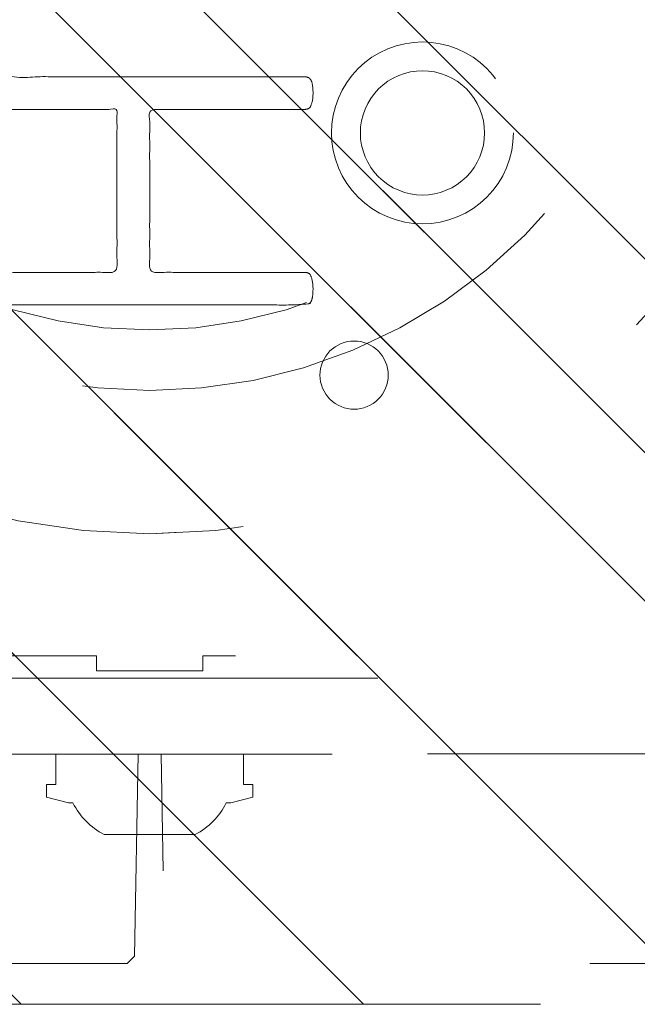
# Model space of a CAD drawing. Header units: inches. Extents: x -407.5 to -311.5, y -87.6 to -3.7.
# Tile 6 of 42: x -359.9 to -358.3, y -72.6 to -70. Entities that reach past the tile are written whole.
import ezdxf

# ---------------------------------------------------------------- set-up
doc = ezdxf.new("R2010")
doc.units = ezdxf.units.IN
doc.header["$LTSCALE"] = 32
doc.header["$MEASUREMENT"] = 0
doc.header["$PDMODE"] = 1
doc.header["$PDSIZE"] = -2
doc.linetypes.add('Dash Style-1', pattern=[0.083328, 0.041656, -0.041672])
for name, color, linetype, lineweight in [('DashLine', 7, 'Dash Style-1', 13), ('DashLineFill', 7, 'Dash Style-1', 13), ('Drawing', 7, 'Continuous', 18), ('Metal-DeskStructure', 7, 'Continuous', 13), ('None', 7, 'Continuous', 18), ('SolidLine', 7, 'Continuous', 15)]:
    doc.layers.add(name, color=color, linetype=linetype, lineweight=lineweight)
pattern_1 = [(45, (0, 0), (-1.61301565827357, 1.935715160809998), []), (45, (-1.0608, 1.0608), (-0.4723460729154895, 0.4167612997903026), [])]

# ---------------------------------------------------------------- blocks, each defined once
blk = doc.blocks.new('1BRPT9-Bracket (2D)')
at = {"layer": 'DashLineFill', "linetype": 'Continuous', "lineweight": 13}
h = blk.add_hatch(dxfattribs=at)
h.set_pattern_fill('Steel', color=253, style=0, pattern_type=2)
h.set_pattern_definition(pattern_1)
edge = h.paths.add_edge_path()
edge.add_arc((1.677931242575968, -8.488188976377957), 0.2519685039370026, 269.999999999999, 360.0000000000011)
edge.add_line((1.929899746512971, -8.488188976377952), (1.929899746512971, -7.480314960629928))
edge.add_line((1.929899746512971, -7.480314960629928), (2.323600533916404, -7.480314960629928))
edge.add_line((2.323600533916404, -7.480314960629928), (2.323600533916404, 7.461135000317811))
edge.add_line((2.323600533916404, 7.461135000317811), (1.929899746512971, 7.480314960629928))
edge.add_line((1.929899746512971, 7.480314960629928), (1.929899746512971, 8.488188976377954))
edge.add_arc((1.677931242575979, 8.488188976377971), 0.2519685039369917, 359.999999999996, 450.0000000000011)
edge.add_line((1.677931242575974, 8.740157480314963), (-2.32206875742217, 8.740157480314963))
edge.add_line((-2.32206875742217, 8.740157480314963), (-2.32206875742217, -8.74015748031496))
edge.add_line((-2.32206875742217, -8.74015748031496), (1.677931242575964, -8.74015748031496))
h = blk.add_hatch(dxfattribs=at)
h.set_pattern_fill('Steel', color=253, style=0, pattern_type=2)
h.set_pattern_definition(pattern_1)
h.paths.add_polyline_path([(-1.337816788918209, -0.619573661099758), (-1.346499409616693, -0.6191471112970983), (-1.355098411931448, -0.6178715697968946), (-1.363530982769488, -0.615759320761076), (-1.371715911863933, -0.6128307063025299), (-1.379574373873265, -0.6091139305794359), (-1.387030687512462, -0.6046447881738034), (-1.394013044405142, -0.5994663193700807), (-1.400454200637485, -0.5936283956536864), (-1.40629212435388, -0.5871872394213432), (-1.411470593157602, -0.5802048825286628), (-1.415939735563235, -0.572748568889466), (-1.419656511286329, -0.5648901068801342), (-1.422585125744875, -0.5567051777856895), (-1.424697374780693, -0.5482726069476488), (-1.425972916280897, -0.5396736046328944), (-1.426399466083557, -0.5309909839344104), (-1.425972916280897, -0.5223083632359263), (-1.424697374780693, -0.5137093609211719), (-1.422585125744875, -0.5052767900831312), (-1.419656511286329, -0.4970918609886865), (-1.415939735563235, -0.4892333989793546), (-1.411470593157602, -0.481777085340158), (-1.40629212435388, -0.4747947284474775), (-1.400454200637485, -0.4683535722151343), (-1.394013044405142, -0.46251564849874), (-1.387030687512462, -0.4573371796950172), (-1.379574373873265, -0.4528680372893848), (-1.371715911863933, -0.4491512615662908), (-1.363530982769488, -0.4462226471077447), (-1.355098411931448, -0.4441103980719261), (-1.346499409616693, -0.4428348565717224), (-1.337816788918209, -0.4424083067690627), (-1.329134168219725, -0.4428348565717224), (-1.320535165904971, -0.4441103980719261), (-1.31210259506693, -0.4462226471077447), (-1.303917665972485, -0.4491512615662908), (-1.296059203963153, -0.4528680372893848), (-1.288602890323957, -0.4573371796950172), (-1.281620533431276, -0.46251564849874), (-1.275179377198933, -0.4683535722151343), (-1.269341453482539, -0.4747947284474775), (-1.264162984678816, -0.481777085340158), (-1.259693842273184, -0.4892333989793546), (-1.255977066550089, -0.4970918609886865), (-1.253048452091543, -0.5052767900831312), (-1.250936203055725, -0.5137093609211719), (-1.249660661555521, -0.5223083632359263), (-1.249234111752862, -0.5309909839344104), (-1.249660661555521, -0.5396736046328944), (-1.250936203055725, -0.5482726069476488), (-1.253048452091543, -0.5567051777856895), (-1.255977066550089, -0.5648901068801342), (-1.259693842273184, -0.572748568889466), (-1.264162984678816, -0.5802048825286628), (-1.269341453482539, -0.5871872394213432), (-1.275179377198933, -0.5936283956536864), (-1.281620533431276, -0.5994663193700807), (-1.288602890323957, -0.6046447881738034), (-1.296059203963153, -0.6091139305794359), (-1.303917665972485, -0.6128307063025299), (-1.31210259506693, -0.615759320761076), (-1.320535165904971, -0.6178715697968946), (-1.329134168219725, -0.6191471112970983)])
at = {"layer": 'DashLineFill'}
blk.add_line((-2.125218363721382, 8.740157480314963), (-2.125218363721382, -8.74015748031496), dxfattribs=at)
at = {"layer": 'DashLineFill', "flags": 128}
blk.add_lwpolyline([(1.677931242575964, -8.74015748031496, 0.4142135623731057), (1.929899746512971, -8.488188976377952), (1.929899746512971, -7.480314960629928), (2.323600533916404, -7.480314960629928), (2.323600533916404, 7.461135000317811), (1.929899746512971, 7.480314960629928), (1.929899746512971, 8.488188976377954, 0.4142135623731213), (1.677931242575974, 8.740157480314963), (-2.32206875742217, 8.740157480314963), (-2.32206875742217, -8.74015748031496)], format="xyb", close=True, dxfattribs=at)
blk.add_lwpolyline([(-1.337816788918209, -0.619573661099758), (-1.346499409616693, -0.6191471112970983), (-1.355098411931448, -0.6178715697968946), (-1.363530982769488, -0.615759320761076), (-1.371715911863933, -0.6128307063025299), (-1.379574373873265, -0.6091139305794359), (-1.387030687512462, -0.6046447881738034), (-1.394013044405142, -0.5994663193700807), (-1.400454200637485, -0.5936283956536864), (-1.40629212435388, -0.5871872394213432), (-1.411470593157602, -0.5802048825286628), (-1.415939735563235, -0.572748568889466), (-1.419656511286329, -0.5648901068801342), (-1.422585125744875, -0.5567051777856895), (-1.424697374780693, -0.5482726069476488), (-1.425972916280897, -0.5396736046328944), (-1.426399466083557, -0.5309909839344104), (-1.425972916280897, -0.5223083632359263), (-1.424697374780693, -0.5137093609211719), (-1.422585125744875, -0.5052767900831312), (-1.419656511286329, -0.4970918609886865), (-1.415939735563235, -0.4892333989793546), (-1.411470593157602, -0.481777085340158), (-1.40629212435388, -0.4747947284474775), (-1.400454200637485, -0.4683535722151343), (-1.394013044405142, -0.46251564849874), (-1.387030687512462, -0.4573371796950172), (-1.379574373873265, -0.4528680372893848), (-1.371715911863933, -0.4491512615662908), (-1.363530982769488, -0.4462226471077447), (-1.355098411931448, -0.4441103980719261), (-1.346499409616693, -0.4428348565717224), (-1.337816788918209, -0.4424083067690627), (-1.329134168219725, -0.4428348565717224), (-1.320535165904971, -0.4441103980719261), (-1.31210259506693, -0.4462226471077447), (-1.303917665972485, -0.4491512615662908), (-1.296059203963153, -0.4528680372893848), (-1.288602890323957, -0.4573371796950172), (-1.281620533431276, -0.46251564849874), (-1.275179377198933, -0.4683535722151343), (-1.269341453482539, -0.4747947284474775), (-1.264162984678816, -0.481777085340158), (-1.259693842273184, -0.4892333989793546), (-1.255977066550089, -0.4970918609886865), (-1.253048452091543, -0.5052767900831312), (-1.250936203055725, -0.5137093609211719), (-1.249660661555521, -0.5223083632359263), (-1.249234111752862, -0.5309909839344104), (-1.249660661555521, -0.5396736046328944), (-1.250936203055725, -0.5482726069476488), (-1.253048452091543, -0.5567051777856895), (-1.255977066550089, -0.5648901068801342), (-1.259693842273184, -0.572748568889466), (-1.264162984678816, -0.5802048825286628), (-1.269341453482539, -0.5871872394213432), (-1.275179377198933, -0.5936283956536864), (-1.281620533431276, -0.5994663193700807), (-1.288602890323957, -0.6046447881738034), (-1.296059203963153, -0.6091139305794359), (-1.303917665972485, -0.6128307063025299), (-1.31210259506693, -0.615759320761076), (-1.320535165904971, -0.6178715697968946), (-1.329134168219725, -0.6191471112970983)], close=True, dxfattribs=at)
blk = doc.blocks.new('1BRPT8_Cover (2D)')
at = {"layer": 'DashLineFill', "linetype": 'Continuous', "lineweight": 13}
h = blk.add_hatch(dxfattribs=at)
h.set_pattern_fill('Steel', color=253, style=0, pattern_type=2)
h.set_pattern_definition(pattern_1)
h.paths.add_polyline_path([(-1.594488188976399, -8.763779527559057), (-2.322834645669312, -8.763779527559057), (-2.322834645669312, -8.751066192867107), (-2.826068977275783, -8.742282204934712), (-2.866441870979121, -8.70280193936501), (-2.866441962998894, -6.672971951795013), (-2.84717538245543, -6.653289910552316), (-2.322834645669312, -6.644137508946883), (-2.322834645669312, -6.584208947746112), (-2.847175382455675, -6.575056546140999), (-2.866441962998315, -6.555374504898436), (-2.866441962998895, -4.468247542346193), (-2.847175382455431, -4.448565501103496), (-2.322834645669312, -4.439413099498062), (-2.322834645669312, -4.37948453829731), (-2.847175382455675, -4.370332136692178), (-2.866441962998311, -4.350650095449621), (-2.866441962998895, -2.263523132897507), (-2.847175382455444, -2.243841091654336), (-2.322834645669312, -2.234688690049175), (-2.322834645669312, -2.174760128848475), (-2.847175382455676, -2.165607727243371), (-2.866441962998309, -2.145925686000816), (-2.866441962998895, -0.05879872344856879), (-2.847175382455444, -0.03911668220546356), (-2.322834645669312, -0.02996428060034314), (-2.322834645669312, 0.02996428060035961), (-2.847175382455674, 0.03911668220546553), (-2.866441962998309, 0.05879872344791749), (-2.866441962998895, 2.145925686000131), (-2.847175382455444, 2.165607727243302), (-2.322834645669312, 2.174760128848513), (-2.322834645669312, 2.234688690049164), (-2.847175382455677, 2.243841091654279), (-2.866441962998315, 2.263523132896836), (-2.866441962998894, 4.350650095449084), (-2.84717538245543, 4.37033213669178), (-2.322834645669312, 4.379484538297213), (-2.322834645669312, 4.439413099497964), (-2.847175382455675, 4.448565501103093), (-2.866441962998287, 4.46824754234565), (-2.865499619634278, 6.55537450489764), (-2.84717538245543, 6.575056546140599), (-2.322834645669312, 6.584208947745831), (-2.322834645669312, 6.644137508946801), (-2.847175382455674, 6.653289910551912), (-2.866441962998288, 6.672971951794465), (-2.866441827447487, 8.702801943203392), (-2.826068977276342, 8.742282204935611), (-1.594488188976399, 8.763779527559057), (-1.594488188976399, 8.858267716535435), (-2.97244094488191, 8.858267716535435), (-2.97244094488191, -8.858267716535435), (-1.594488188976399, -8.858267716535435)])
h = blk.add_hatch(dxfattribs=at)
h.set_pattern_fill('Steel', color=253, style=0, pattern_type=2)
h.set_pattern_definition(pattern_1)
h.paths.add_polyline_path([(-2.322834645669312, 8.858267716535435), (-2.322834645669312, -8.858267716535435), (-2.97244094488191, -8.858267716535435), (-2.97244094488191, 8.858267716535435)])
at = {"layer": 'DashLineFill', "flags": 128}
for points in [[(-1.594488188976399, -8.763779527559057), (-2.322834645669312, -8.763779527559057), (-2.322834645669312, -8.751066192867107), (-2.826068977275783, -8.742282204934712), (-2.866441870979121, -8.70280193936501), (-2.866441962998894, -6.672971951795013), (-2.84717538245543, -6.653289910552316), (-2.322834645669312, -6.644137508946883), (-2.322834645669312, -6.584208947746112), (-2.847175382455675, -6.575056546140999), (-2.866441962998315, -6.555374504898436), (-2.866441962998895, -4.468247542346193), (-2.847175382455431, -4.448565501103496), (-2.322834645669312, -4.439413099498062), (-2.322834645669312, -4.37948453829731), (-2.847175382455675, -4.370332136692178), (-2.866441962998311, -4.350650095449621), (-2.866441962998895, -2.263523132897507), (-2.847175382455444, -2.243841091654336), (-2.322834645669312, -2.234688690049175), (-2.322834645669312, -2.174760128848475), (-2.847175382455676, -2.165607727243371), (-2.866441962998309, -2.145925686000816), (-2.866441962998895, -0.05879872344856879), (-2.847175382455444, -0.03911668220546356), (-2.322834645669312, -0.02996428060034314), (-2.322834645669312, 0.02996428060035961), (-2.847175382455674, 0.03911668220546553), (-2.866441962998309, 0.05879872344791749), (-2.866441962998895, 2.145925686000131), (-2.847175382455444, 2.165607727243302), (-2.322834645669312, 2.174760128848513), (-2.322834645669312, 2.234688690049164), (-2.847175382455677, 2.243841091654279), (-2.866441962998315, 2.263523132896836), (-2.866441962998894, 4.350650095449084), (-2.84717538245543, 4.37033213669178), (-2.322834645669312, 4.379484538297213), (-2.322834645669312, 4.439413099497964), (-2.847175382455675, 4.448565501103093), (-2.866441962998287, 4.46824754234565), (-2.865499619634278, 6.55537450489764), (-2.84717538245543, 6.575056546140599), (-2.322834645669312, 6.584208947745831), (-2.322834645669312, 6.644137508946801), (-2.847175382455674, 6.653289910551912), (-2.866441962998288, 6.672971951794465), (-2.866441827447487, 8.702801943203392), (-2.826068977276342, 8.742282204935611), (-1.594488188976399, 8.763779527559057), (-1.594488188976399, 8.858267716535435), (-2.97244094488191, 8.858267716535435), (-2.97244094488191, -8.858267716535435), (-1.594488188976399, -8.858267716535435)], [(-2.322834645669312, 8.858267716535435), (-2.322834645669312, -8.858267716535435), (-2.97244094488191, -8.858267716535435), (-2.97244094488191, 8.858267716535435)]]:
    blk.add_lwpolyline(points, close=True, dxfattribs=at)
blk = doc.blocks.new('Group-11')
at = {"layer": 'Metal-DeskStructure', "color": 7}
blk.add_open_spline([(-0.5629921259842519, -0.4031061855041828), (-0.5629921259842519, -0.4084102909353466), (-0.5669586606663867, -0.4163664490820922), (-0.5762169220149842, -0.4216705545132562), (-0.5934108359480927, -0.424322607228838), (-0.6185404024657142, -0.424322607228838), (-0.6344117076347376, -0.4203445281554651), (-0.6436699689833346, -0.4163664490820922), (-0.6476377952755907, -0.4070842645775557), (-0.6476377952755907, -0.2008904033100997), (-0.6476377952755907, -6.474738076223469e-07), (-0.8592519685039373, -6.474738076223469e-07), (-1.070866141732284, -6.474738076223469e-07), (-1.070866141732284, -0.2008904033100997), (-1.070866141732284, -0.4070842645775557), (-1.074832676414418, -0.4163664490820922), (-1.084090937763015, -0.4203445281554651), (-1.101284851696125, -0.424322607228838), (-1.12509180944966, -0.424322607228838), (-1.142285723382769, -0.4216705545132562), (-1.151543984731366, -0.4163664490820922), (-1.155511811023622, -0.4084102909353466), (-1.155511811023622, 0), (-1.155511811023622, 0.4084102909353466), (-1.151543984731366, 0.4163664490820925), (-1.142285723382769, 0.4216705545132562), (-1.12509180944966, 0.424321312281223), (-1.101284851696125, 0.424321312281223), (-1.084090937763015, 0.4216705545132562), (-1.074832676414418, 0.4163664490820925), (-1.070866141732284, 0.4097363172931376), (-1.070866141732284, 0.2446479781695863), (-1.070866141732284, 0.08486374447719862), (-0.8592519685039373, 0.08486374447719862), (-0.6476377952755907, 0.08486374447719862), (-0.6476377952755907, 0.2446479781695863), (-0.6476377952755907, 0.4097363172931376), (-0.6436699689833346, 0.4163664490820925), (-0.6344117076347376, 0.4216705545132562), (-0.6185404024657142, 0.424321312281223), (-0.5934108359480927, 0.424321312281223), (-0.5762169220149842, 0.4216705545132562), (-0.5669586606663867, 0.4163664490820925), (-0.5629921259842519, 0.4084102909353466), (-0.5629921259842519, 0), (-0.5629921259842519, -0.4031061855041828)], degree=2, knots=[0, 0, 0, 0.00229950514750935, 0.004599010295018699, 0.006898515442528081, 0.009198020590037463, 0.01175302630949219, 0.01430803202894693, 0.01686303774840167, 0.01941804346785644, 0.1161873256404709, 0.1161873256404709, 0.218122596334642, 0.218122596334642, 0.3148918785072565, 0.3174468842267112, 0.320001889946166, 0.3225568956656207, 0.3251119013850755, 0.3276669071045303, 0.3302219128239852, 0.3327769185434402, 0.3353319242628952, 0.5295095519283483, 0.5320645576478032, 0.5346195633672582, 0.537174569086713, 0.5397295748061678, 0.5422845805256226, 0.5448395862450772, 0.5473945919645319, 0.5499495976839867, 0.6269182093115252, 0.6269182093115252, 0.7288534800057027, 0.7288534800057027, 0.8058220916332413, 0.808377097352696, 0.8109321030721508, 0.8134871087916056, 0.8160421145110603, 0.8183416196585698, 0.8206411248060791, 0.8229406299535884, 0.8252401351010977, 1, 1, 1], dxfattribs=at)
blk = doc.blocks.new('Group-12')
at = {"layer": 'Metal-DeskStructure', "color": 7, "flags": 128}
blk.add_lwpolyline([(0.8051100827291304, 0.3242076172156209), (0.6569804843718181, -0.1001143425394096), (0.9545622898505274, -0.1001143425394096)], close=True, dxfattribs=at)
at = {"layer": 'Metal-DeskStructure', "color": 7}
blk.add_open_spline([(1.174112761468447, -0.3918349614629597), (1.184693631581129, -0.4210075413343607), (1.168822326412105, -0.4369198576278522), (1.14501536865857, -0.439571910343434), (1.104014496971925, -0.439571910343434), (1.078886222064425, -0.4369198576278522), (1.066982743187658, -0.4329417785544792), (1.060369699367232, -0.4236595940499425), (1.057724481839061, -0.4170294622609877), (1.021353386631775, -0.3010040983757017), (0.9849822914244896, -0.1849787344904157), (0.807093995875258, -0.1849787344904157), (0.6292057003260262, -0.1849787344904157), (0.5941572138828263, -0.2996780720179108), (0.5591087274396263, -0.4143774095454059), (0.5564635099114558, -0.4210075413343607), (0.5498504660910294, -0.4302897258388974), (0.5379469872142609, -0.4369198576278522), (0.5141400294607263, -0.439571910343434), (0.477108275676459, -0.439571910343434), (0.4519787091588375, -0.4355938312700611), (0.4427204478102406, -0.4249856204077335), (0.4427204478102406, -0.4050952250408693), (0.4480108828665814, -0.3905089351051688), (0.5915119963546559, 0.0006630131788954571), (0.7350131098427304, 0.3918349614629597), (0.7376583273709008, 0.3971390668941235), (0.7469165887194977, 0.4037691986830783), (0.7627866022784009, 0.4077472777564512), (0.789238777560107, 0.4090720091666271), (0.8302396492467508, 0.4090720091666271), (0.8580131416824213, 0.4077472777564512), (0.8752070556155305, 0.4037691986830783), (0.8844653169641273, 0.3971390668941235), (0.8871105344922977, 0.3918349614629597), (1.030611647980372, 0), (1.174112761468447, -0.3918349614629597)], degree=2, knots=[0, 0, 0, 0.01595318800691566, 0.02392978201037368, 0.03190637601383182, 0.03938443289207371, 0.04686248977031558, 0.05434054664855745, 0.06181860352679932, 0.06181860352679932, 0.1891978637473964, 0.1891978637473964, 0.3755520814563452, 0.3755520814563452, 0.5011946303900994, 0.5011946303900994, 0.5086726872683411, 0.5161507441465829, 0.5236288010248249, 0.5311068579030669, 0.5385854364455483, 0.5460640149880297, 0.5535425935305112, 0.5610211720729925, 0.5610211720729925, 0.7618481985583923, 0.7618481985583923, 0.7647050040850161, 0.7675618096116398, 0.7704186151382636, 0.7732754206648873, 0.7763226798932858, 0.7793699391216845, 0.7824171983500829, 0.7854644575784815, 0.7854644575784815, 1, 1, 1], dxfattribs=at)
blk = doc.blocks.new('TL14_lower_leg (2D)')
at = {"layer": 'DashLine', "flags": 128}
for points in [[(-1.777195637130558e-14, 1.377952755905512), (0.1350629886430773, 1.371317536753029), (0.2688252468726, 1.351475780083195), (0.3999985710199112, 1.318618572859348), (0.5273196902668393, 1.27306234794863), (0.649562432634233, 1.215245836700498), (0.7655495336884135, 1.14572584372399), (0.8741639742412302, 1.065171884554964), (0.9743597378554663, 0.9743597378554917), (1.065171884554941, 0.8741639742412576), (1.14572584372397, 0.7655495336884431), (1.215245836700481, 0.6495624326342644), (1.273062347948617, 0.5273196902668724), (1.318618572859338, 0.3999985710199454), (1.351475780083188, 0.2688252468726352), (1.371317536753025, 0.1350629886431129), (1.377952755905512, 1.783045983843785e-14), (1.371317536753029, -0.1350629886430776), (1.351475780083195, -0.2688252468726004), (1.318618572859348, -0.3999985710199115), (1.27306234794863, -0.5273196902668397), (1.215245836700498, -0.6495624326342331), (1.145725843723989, -0.7655495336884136), (1.065171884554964, -0.8741639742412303), (0.9743597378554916, -0.9743597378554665), (0.8741639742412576, -1.065171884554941), (0.7655495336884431, -1.14572584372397), (0.6495624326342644, -1.215245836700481), (0.5273196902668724, -1.273062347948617), (0.3999985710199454, -1.318618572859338), (0.2688252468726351, -1.351475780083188), (0.135062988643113, -1.371317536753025), (1.777195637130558e-14, -1.377952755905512), (-0.1350629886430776, -1.371317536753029), (-0.2688252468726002, -1.351475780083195), (-0.3999985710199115, -1.318618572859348), (-0.5273196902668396, -1.27306234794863), (-0.6495624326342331, -1.215245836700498), (-0.7655495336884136, -1.14572584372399), (-0.8741639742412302, -1.065171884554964), (-0.9743597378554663, -0.9743597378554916), (-1.065171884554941, -0.8741639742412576), (-1.14572584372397, -0.7655495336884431), (-1.215245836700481, -0.6495624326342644), (-1.273062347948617, -0.5273196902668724), (-1.318618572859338, -0.3999985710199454), (-1.351475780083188, -0.2688252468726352), (-1.371317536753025, -0.1350629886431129), (-1.377952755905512, -1.783045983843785e-14), (-1.371317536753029, 0.1350629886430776), (-1.351475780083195, 0.2688252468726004), (-1.318618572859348, 0.3999985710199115), (-1.27306234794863, 0.5273196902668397), (-1.215245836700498, 0.6495624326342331), (-1.145725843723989, 0.7655495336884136), (-1.065171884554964, 0.8741639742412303), (-0.9743597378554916, 0.9743597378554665), (-0.8741639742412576, 1.065171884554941), (-0.7655495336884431, 1.14572584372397), (-0.6495624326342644, 1.215245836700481), (-0.5273196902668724, 1.273062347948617), (-0.3999985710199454, 1.318618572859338), (-0.2688252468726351, 1.351475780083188), (-0.135062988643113, 1.371317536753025)], [(-0.7086614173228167, 0.8700787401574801), (-0.6928397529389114, 0.8693014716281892), (-0.6771704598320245, 0.8669771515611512), (-0.6618044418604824, 0.8631281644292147), (-0.6468896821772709, 0.8577915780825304), (-0.6325698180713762, 0.8510187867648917), (-0.6189827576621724, 0.8428750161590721), (-0.6062593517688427, 0.8334386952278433), (-0.5945221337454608, 0.8228007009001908), (-0.5838841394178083, 0.8110634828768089), (-0.5744478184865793, 0.7983400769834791), (-0.5663040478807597, 0.7847530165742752), (-0.5595312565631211, 0.7704331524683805), (-0.5541946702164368, 0.7555183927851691), (-0.5503456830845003, 0.740152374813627), (-0.5480213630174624, 0.72448308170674), (-0.5472440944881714, 0.7086614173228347), (-0.5480213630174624, 0.6928397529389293), (-0.5503456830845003, 0.6771704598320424), (-0.5541946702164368, 0.6618044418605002), (-0.5595312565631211, 0.6468896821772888), (-0.5663040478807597, 0.6325698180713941), (-0.5744478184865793, 0.6189827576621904), (-0.5838841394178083, 0.6062593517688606), (-0.5945221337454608, 0.5945221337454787), (-0.6062593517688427, 0.5838841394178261), (-0.6189827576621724, 0.5744478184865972), (-0.6325698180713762, 0.5663040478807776), (-0.6468896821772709, 0.559531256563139), (-0.6618044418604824, 0.5541946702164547), (-0.6771704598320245, 0.5503456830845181), (-0.6928397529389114, 0.5480213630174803), (-0.7086614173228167, 0.5472440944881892), (-0.7244830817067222, 0.5480213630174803), (-0.7401523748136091, 0.5503456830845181), (-0.7555183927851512, 0.5541946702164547), (-0.7704331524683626, 0.559531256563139), (-0.7847530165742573, 0.5663040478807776), (-0.7983400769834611, 0.5744478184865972), (-0.811063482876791, 0.5838841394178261), (-0.8228007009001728, 0.5945221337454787), (-0.8334386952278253, 0.6062593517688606), (-0.8428750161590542, 0.6189827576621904), (-0.8510187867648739, 0.6325698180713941), (-0.8577915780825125, 0.6468896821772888), (-0.8631281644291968, 0.6618044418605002), (-0.8669771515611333, 0.6771704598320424), (-0.8693014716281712, 0.6928397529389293), (-0.8700787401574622, 0.7086614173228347), (-0.8693014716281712, 0.72448308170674), (-0.8669771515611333, 0.740152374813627), (-0.8631281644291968, 0.7555183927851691), (-0.8577915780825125, 0.7704331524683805), (-0.8510187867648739, 0.7847530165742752), (-0.8428750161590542, 0.7983400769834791), (-0.8334386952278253, 0.8110634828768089), (-0.8228007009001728, 0.8228007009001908), (-0.811063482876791, 0.8334386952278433), (-0.7983400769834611, 0.8428750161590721), (-0.7847530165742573, 0.8510187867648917), (-0.7704331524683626, 0.8577915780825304), (-0.7555183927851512, 0.8631281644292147), (-0.7401523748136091, 0.8669771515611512), (-0.7244830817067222, 0.8693014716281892)], [(0.7086614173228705, 0.8700787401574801), (0.7244830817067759, 0.8693014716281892), (0.7401523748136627, 0.8669771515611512), (0.7555183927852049, 0.8631281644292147), (0.7704331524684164, 0.8577915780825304), (0.784753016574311, 0.8510187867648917), (0.7983400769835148, 0.8428750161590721), (0.8110634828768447, 0.8334386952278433), (0.8228007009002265, 0.8228007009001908), (0.8334386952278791, 0.8110634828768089), (0.842875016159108, 0.7983400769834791), (0.8510187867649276, 0.7847530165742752), (0.8577915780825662, 0.7704331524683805), (0.8631281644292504, 0.7555183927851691), (0.866977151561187, 0.740152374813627), (0.8693014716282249, 0.72448308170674), (0.870078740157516, 0.7086614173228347), (0.8693014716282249, 0.6928397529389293), (0.866977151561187, 0.6771704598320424), (0.8631281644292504, 0.6618044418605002), (0.8577915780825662, 0.6468896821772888), (0.8510187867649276, 0.6325698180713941), (0.842875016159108, 0.6189827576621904), (0.8334386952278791, 0.6062593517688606), (0.8228007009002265, 0.5945221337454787), (0.8110634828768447, 0.5838841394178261), (0.7983400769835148, 0.5744478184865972), (0.784753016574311, 0.5663040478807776), (0.7704331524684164, 0.559531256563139), (0.7555183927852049, 0.5541946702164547), (0.7401523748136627, 0.5503456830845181), (0.7244830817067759, 0.5480213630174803), (0.7086614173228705, 0.5472440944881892), (0.6928397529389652, 0.5480213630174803), (0.6771704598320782, 0.5503456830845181), (0.6618044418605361, 0.5541946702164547), (0.6468896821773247, 0.559531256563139), (0.63256981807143, 0.5663040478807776), (0.6189827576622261, 0.5744478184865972), (0.6062593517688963, 0.5838841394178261), (0.5945221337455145, 0.5945221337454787), (0.5838841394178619, 0.6062593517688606), (0.5744478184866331, 0.6189827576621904), (0.5663040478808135, 0.6325698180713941), (0.5595312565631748, 0.6468896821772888), (0.5541946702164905, 0.6618044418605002), (0.5503456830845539, 0.6771704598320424), (0.548021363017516, 0.6928397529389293), (0.5472440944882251, 0.7086614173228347), (0.548021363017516, 0.72448308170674), (0.5503456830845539, 0.740152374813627), (0.5541946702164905, 0.7555183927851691), (0.5595312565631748, 0.7704331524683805), (0.5663040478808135, 0.7847530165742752), (0.5744478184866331, 0.7983400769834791), (0.5838841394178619, 0.8110634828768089), (0.5945221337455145, 0.8228007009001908), (0.6062593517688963, 0.8334386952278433), (0.6189827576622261, 0.8428750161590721), (0.63256981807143, 0.8510187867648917), (0.6468896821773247, 0.8577915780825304), (0.6618044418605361, 0.8631281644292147), (0.6771704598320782, 0.8669771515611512), (0.6928397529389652, 0.8693014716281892)], [(-0.7086614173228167, -0.547244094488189), (-0.6928397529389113, -0.54802136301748), (-0.6771704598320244, -0.5503456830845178), (-0.6618044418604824, -0.5541946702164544), (-0.6468896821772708, -0.5595312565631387), (-0.6325698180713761, -0.5663040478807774), (-0.6189827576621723, -0.574447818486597), (-0.6062593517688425, -0.5838841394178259), (-0.5945221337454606, -0.5945221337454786), (-0.583884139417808, -0.6062593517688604), (-0.5744478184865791, -0.6189827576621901), (-0.5663040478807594, -0.632569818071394), (-0.5595312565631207, -0.6468896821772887), (-0.5541946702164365, -0.6618044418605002), (-0.5503456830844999, -0.6771704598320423), (-0.5480213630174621, -0.6928397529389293), (-0.547244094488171, -0.7086614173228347), (-0.5480213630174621, -0.72448308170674), (-0.5503456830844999, -0.7401523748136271), (-0.5541946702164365, -0.7555183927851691), (-0.5595312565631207, -0.7704331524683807), (-0.5663040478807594, -0.7847530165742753), (-0.5744478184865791, -0.7983400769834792), (-0.583884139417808, -0.811063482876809), (-0.5945221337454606, -0.8228007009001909), (-0.6062593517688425, -0.8334386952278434), (-0.6189827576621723, -0.8428750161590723), (-0.6325698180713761, -0.8510187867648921), (-0.6468896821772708, -0.8577915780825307), (-0.6618044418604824, -0.8631281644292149), (-0.6771704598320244, -0.8669771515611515), (-0.6928397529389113, -0.8693014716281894), (-0.7086614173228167, -0.8700787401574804), (-0.7244830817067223, -0.8693014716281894), (-0.7401523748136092, -0.8669771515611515), (-0.7555183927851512, -0.8631281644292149), (-0.7704331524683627, -0.8577915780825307), (-0.7847530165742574, -0.8510187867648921), (-0.7983400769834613, -0.8428750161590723), (-0.8110634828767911, -0.8334386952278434), (-0.822800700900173, -0.8228007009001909), (-0.8334386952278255, -0.811063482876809), (-0.8428750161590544, -0.7983400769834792), (-0.8510187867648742, -0.7847530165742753), (-0.8577915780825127, -0.7704331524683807), (-0.863128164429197, -0.7555183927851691), (-0.8669771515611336, -0.7401523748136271), (-0.8693014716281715, -0.72448308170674), (-0.8700787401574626, -0.7086614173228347), (-0.8693014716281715, -0.6928397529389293), (-0.8669771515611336, -0.6771704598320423), (-0.863128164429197, -0.6618044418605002), (-0.8577915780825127, -0.6468896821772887), (-0.8510187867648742, -0.632569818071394), (-0.8428750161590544, -0.6189827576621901), (-0.8334386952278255, -0.6062593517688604), (-0.822800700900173, -0.5945221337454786), (-0.8110634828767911, -0.5838841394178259), (-0.7983400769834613, -0.574447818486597), (-0.7847530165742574, -0.5663040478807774), (-0.7704331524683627, -0.5595312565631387), (-0.7555183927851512, -0.5541946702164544), (-0.7401523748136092, -0.5503456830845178), (-0.7244830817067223, -0.54802136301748)], [(0.7086614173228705, -0.547244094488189), (0.724483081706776, -0.54802136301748), (0.7401523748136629, -0.5503456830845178), (0.7555183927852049, -0.5541946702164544), (0.7704331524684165, -0.5595312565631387), (0.7847530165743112, -0.5663040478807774), (0.798340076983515, -0.574447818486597), (0.8110634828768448, -0.5838841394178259), (0.8228007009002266, -0.5945221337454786), (0.8334386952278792, -0.6062593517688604), (0.8428750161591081, -0.6189827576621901), (0.8510187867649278, -0.632569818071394), (0.8577915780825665, -0.6468896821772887), (0.8631281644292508, -0.6618044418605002), (0.8669771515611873, -0.6771704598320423), (0.8693014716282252, -0.6928397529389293), (0.8700787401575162, -0.7086614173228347), (0.8693014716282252, -0.72448308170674), (0.8669771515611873, -0.7401523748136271), (0.8631281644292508, -0.7555183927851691), (0.8577915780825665, -0.7704331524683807), (0.8510187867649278, -0.7847530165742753), (0.8428750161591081, -0.7983400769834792), (0.8334386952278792, -0.811063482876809), (0.8228007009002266, -0.8228007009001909), (0.8110634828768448, -0.8334386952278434), (0.798340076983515, -0.8428750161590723), (0.7847530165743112, -0.8510187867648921), (0.7704331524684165, -0.8577915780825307), (0.7555183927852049, -0.8631281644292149), (0.7401523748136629, -0.8669771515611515), (0.724483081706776, -0.8693014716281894), (0.7086614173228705, -0.8700787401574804), (0.6928397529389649, -0.8693014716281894), (0.6771704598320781, -0.8669771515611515), (0.6618044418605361, -0.8631281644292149), (0.6468896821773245, -0.8577915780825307), (0.6325698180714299, -0.8510187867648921), (0.618982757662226, -0.8428750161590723), (0.6062593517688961, -0.8334386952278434), (0.5945221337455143, -0.8228007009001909), (0.5838841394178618, -0.811063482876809), (0.5744478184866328, -0.7983400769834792), (0.5663040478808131, -0.7847530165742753), (0.5595312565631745, -0.7704331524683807), (0.5541946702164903, -0.7555183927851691), (0.5503456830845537, -0.7401523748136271), (0.5480213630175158, -0.72448308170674), (0.5472440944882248, -0.7086614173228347), (0.5480213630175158, -0.6928397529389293), (0.5503456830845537, -0.6771704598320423), (0.5541946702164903, -0.6618044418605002), (0.5595312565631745, -0.6468896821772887), (0.5663040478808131, -0.632569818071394), (0.5744478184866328, -0.6189827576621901), (0.5838841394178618, -0.6062593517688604), (0.5945221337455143, -0.5945221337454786), (0.6062593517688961, -0.5838841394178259), (0.618982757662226, -0.574447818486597), (0.6325698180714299, -0.5663040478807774), (0.6468896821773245, -0.5595312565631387), (0.6618044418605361, -0.5541946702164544), (0.6771704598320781, -0.5503456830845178), (0.6928397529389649, -0.54802136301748)]]:
    blk.add_lwpolyline(points, close=True, dxfattribs=at)
at = {"layer": 'DashLine', "linetype": 'Continuous', "lineweight": 5}
blk.add_point((0, 0), dxfattribs=at)
at = {"layer": 'Metal-DeskStructure', "color": 7}
for name in ['Group-11', 'Group-12']:
    blk.add_blockref(name, (0, 0), dxfattribs=at)
blk = doc.blocks.new('Group-13')
at = {"layer": 'DashLineFill', "linetype": 'Continuous', "lineweight": 13}
h = blk.add_hatch(dxfattribs=at)
h.set_pattern_fill('Steel', color=253, style=0, pattern_type=2)
h.set_pattern_definition(pattern_1)
h.paths.add_polyline_path([(-2.066929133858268, 1.397637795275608), (2.066929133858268, 1.397637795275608), (2.066929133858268, 0.1377952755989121), (2.106299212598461, 0.1377952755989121), (2.106299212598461, -0.1377952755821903), (2.066929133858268, -0.1377952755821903), (2.066929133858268, -5.275590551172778), (2.106299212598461, -5.275590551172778), (2.106299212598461, -5.55118110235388), (2.066929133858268, -5.55118110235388), (2.066929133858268, -5.82677165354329), (-2.066929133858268, -5.82677165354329), (-2.066929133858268, -5.55118110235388), (-2.106299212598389, -5.55118110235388), (-2.106299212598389, -5.275590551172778), (-2.066929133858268, -5.275590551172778), (-2.066929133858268, -0.1377952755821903), (-2.106299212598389, -0.1377952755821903), (-2.106299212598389, 0.1377952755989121), (-2.066929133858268, 0.1377952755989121)])
at = {"layer": 'DashLineFill', "flags": 128}
blk.add_lwpolyline([(-2.066929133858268, 1.397637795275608), (2.066929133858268, 1.397637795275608), (2.066929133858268, 0.1377952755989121), (2.106299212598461, 0.1377952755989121), (2.106299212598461, -0.1377952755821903), (2.066929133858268, -0.1377952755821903), (2.066929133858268, -5.275590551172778), (2.106299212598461, -5.275590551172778), (2.106299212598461, -5.55118110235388), (2.066929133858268, -5.55118110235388), (2.066929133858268, -5.82677165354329), (-2.066929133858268, -5.82677165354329), (-2.066929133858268, -5.55118110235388), (-2.106299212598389, -5.55118110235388), (-2.106299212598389, -5.275590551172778), (-2.066929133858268, -5.275590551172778), (-2.066929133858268, -0.1377952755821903), (-2.106299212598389, -0.1377952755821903), (-2.106299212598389, 0.1377952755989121), (-2.066929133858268, 0.1377952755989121)], close=True, dxfattribs=at)
blk = doc.blocks.new('TL14_upper_leg (2D)')
at = {"layer": 'DashLine', "flags": 128}
blk.add_lwpolyline([(0, 1.22047244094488), (0.1196272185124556, 1.214595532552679), (0.2381023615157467, 1.197021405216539), (0.3542844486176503, 1.167919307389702), (0.4670545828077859, 1.127569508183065), (0.5753267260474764, 1.076360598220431), (0.6780581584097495, 1.01478574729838), (0.7742595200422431, 0.9434379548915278), (0.8630043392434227, 0.8630043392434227), (0.9434379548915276, 0.7742595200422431), (1.01478574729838, 0.6780581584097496), (1.076360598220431, 0.5753267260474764), (1.127569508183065, 0.467054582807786), (1.167919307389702, 0.3542844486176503), (1.197021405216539, 0.2381023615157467), (1.214595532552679, 0.1196272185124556), (1.22047244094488, 7.47323834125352e-17), (1.214595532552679, -0.1196272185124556), (1.197021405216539, -0.2381023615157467), (1.167919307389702, -0.3542844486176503), (1.127569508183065, -0.467054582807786), (1.076360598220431, -0.5753267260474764), (1.01478574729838, -0.6780581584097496), (0.9434379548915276, -0.7742595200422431), (0.8630043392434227, -0.8630043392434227), (0.7742595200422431, -0.9434379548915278), (0.6780581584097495, -1.01478574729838), (0.5753267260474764, -1.076360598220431), (0.4670545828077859, -1.127569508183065), (0.3542844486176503, -1.167919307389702), (0.2381023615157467, -1.197021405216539), (0.1196272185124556, -1.214595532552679), (0, -1.22047244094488), (-0.1196272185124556, -1.214595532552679), (-0.2381023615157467, -1.197021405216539), (-0.3542844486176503, -1.167919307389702), (-0.4670545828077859, -1.127569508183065), (-0.5753267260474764, -1.076360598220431), (-0.6780581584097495, -1.01478574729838), (-0.7742595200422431, -0.9434379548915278), (-0.8630043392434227, -0.8630043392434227), (-0.9434379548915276, -0.7742595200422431), (-1.01478574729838, -0.6780581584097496), (-1.076360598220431, -0.5753267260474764), (-1.127569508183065, -0.467054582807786), (-1.167919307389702, -0.3542844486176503), (-1.197021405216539, -0.2381023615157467), (-1.214595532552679, -0.1196272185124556), (-1.22047244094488, 7.47323834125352e-17), (-1.214595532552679, 0.1196272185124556), (-1.197021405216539, 0.2381023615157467), (-1.167919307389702, 0.3542844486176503), (-1.127569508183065, 0.467054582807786), (-1.076360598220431, 0.5753267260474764), (-1.01478574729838, 0.6780581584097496), (-0.9434379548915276, 0.7742595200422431), (-0.8630043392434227, 0.8630043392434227), (-0.7742595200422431, 0.9434379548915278), (-0.6780581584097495, 1.01478574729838), (-0.5753267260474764, 1.076360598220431), (-0.4670545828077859, 1.127569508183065), (-0.3542844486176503, 1.167919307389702), (-0.2381023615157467, 1.197021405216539), (-0.1196272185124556, 1.214595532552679)], close=True, dxfattribs=at)
at = {"layer": 'SolidLine', "flags": 128}
blk.add_lwpolyline([(-2.322834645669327, 0.2436987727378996), (-2.401574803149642, 0.2436987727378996), (-2.401574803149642, 0.2677219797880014), (-2.434055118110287, 0.2677219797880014), (-2.4493110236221, 0.2107861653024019), (-2.4493110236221, 0.1992105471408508, 0.1579749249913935), (-2.531479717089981, 0.1180761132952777), (-2.531479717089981, -0.1180652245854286, 0.1560270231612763), (-2.4493110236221, -0.1991401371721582), (-2.4493110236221, -0.2107752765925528), (-2.434055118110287, -0.2677110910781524), (-2.401574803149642, -0.2677110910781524), (-2.401574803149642, -0.2436878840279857), (-2.322834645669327, -0.2436878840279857)], format="xyb", close=True, dxfattribs=at)
at = {"layer": 'DashLine', "color": 7}
blk.add_blockref('Group-13', (0, 0), dxfattribs=at)
blk = doc.blocks.new('1BRPT3-MP_leg (2D)')
at = {"layer": 'DashLineFill', "linetype": 'Continuous', "lineweight": 13}
h = blk.add_hatch(dxfattribs=at)
h.set_pattern_fill('Steel', color=253, style=0, pattern_type=2)
h.set_pattern_definition(pattern_1)
h.paths.add_polyline_path([(-8.68091715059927e-15, -1.750000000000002), (-0.1715299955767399, -1.741573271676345), (-0.3414080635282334, -1.716374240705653), (-0.507998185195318, -1.674645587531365), (-0.6696960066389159, -1.61678918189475), (-0.8249442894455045, -1.543362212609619), (-0.9722479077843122, -1.455071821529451), (-1.110188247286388, -1.352768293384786), (-1.237436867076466, -1.237436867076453), (-1.352768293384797, -1.110188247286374), (-1.45507182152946, -0.9722479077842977), (-1.543362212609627, -0.824944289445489), (-1.616789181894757, -0.6696960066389), (-1.67464558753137, -0.5079981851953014), (-1.716374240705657, -0.3414080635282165), (-1.741573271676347, -0.1715299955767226), (-1.750000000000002, 8.655873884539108e-15), (-1.741573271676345, 0.17152999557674), (-1.716374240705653, 0.3414080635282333), (-1.674645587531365, 0.5079981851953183), (-1.61678918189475, 0.6696960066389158), (-1.543362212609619, 0.8249442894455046), (-1.455071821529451, 0.972247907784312), (-1.352768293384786, 1.110188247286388), (-1.237436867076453, 1.237436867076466), (-1.110188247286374, 1.352768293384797), (-0.9722479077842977, 1.45507182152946), (-0.824944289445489, 1.543362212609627), (-0.6696960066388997, 1.616789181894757), (-0.5079981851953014, 1.67464558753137), (-0.3414080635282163, 1.716374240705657), (-0.1715299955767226, 1.741573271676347), (8.68091715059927e-15, 1.750000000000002), (0.1715299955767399, 1.741573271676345), (0.3414080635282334, 1.716374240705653), (0.507998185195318, 1.674645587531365), (0.6696960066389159, 1.61678918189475), (0.8249442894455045, 1.543362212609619), (0.9722479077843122, 1.455071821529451), (1.110188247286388, 1.352768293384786), (1.237436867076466, 1.237436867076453), (1.352768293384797, 1.110188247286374), (1.45507182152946, 0.9722479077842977), (1.543362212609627, 0.824944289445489), (1.616789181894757, 0.6696960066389), (1.67464558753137, 0.5079981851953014), (1.716374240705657, 0.3414080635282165), (1.741573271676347, 0.1715299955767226), (1.750000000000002, -8.655873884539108e-15), (1.741573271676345, -0.17152999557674), (1.716374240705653, -0.3414080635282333), (1.674645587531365, -0.5079981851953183), (1.61678918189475, -0.6696960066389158), (1.543362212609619, -0.8249442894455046), (1.455071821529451, -0.972247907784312), (1.352768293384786, -1.110188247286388), (1.237436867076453, -1.237436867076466), (1.110188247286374, -1.352768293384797), (0.9722479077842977, -1.45507182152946), (0.824944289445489, -1.543362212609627), (0.6696960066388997, -1.616789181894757), (0.5079981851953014, -1.67464558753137), (0.3414080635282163, -1.716374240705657), (0.1715299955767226, -1.741573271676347)])
h = blk.add_hatch(dxfattribs=at)
h.set_pattern_fill('Steel', color=253, style=0, pattern_type=2)
h.set_pattern_definition(pattern_1)
h.paths.add_polyline_path([(-8.68091715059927e-15, 1.750000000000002), (0.1715299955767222, 1.741573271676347), (0.341408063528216, 1.716374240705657), (0.507998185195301, 1.67464558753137), (0.6696960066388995, 1.616789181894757), (0.824944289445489, 1.543362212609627), (0.9722479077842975, 1.455071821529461), (1.110188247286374, 1.352768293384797), (1.237436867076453, 1.237436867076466), (1.352768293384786, 1.110188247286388), (1.455071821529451, 0.972247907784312), (1.543362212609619, 0.8249442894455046), (1.61678918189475, 0.6696960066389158), (1.674645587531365, 0.5079981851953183), (1.716374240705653, 0.3414080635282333), (1.741573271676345, 0.17152999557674), (1.750000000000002, 8.655873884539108e-15), (1.741573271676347, -0.1715299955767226), (1.716374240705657, -0.3414080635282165), (1.67464558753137, -0.5079981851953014), (1.616789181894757, -0.6696960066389), (1.543362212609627, -0.824944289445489), (1.45507182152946, -0.9722479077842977), (1.352768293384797, -1.110188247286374), (1.237436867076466, -1.237436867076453), (1.110188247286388, -1.352768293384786), (0.9722479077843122, -1.455071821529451), (0.8249442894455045, -1.543362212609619), (0.6696960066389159, -1.61678918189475), (0.507998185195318, -1.674645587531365), (0.3414080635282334, -1.716374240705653), (0.1715299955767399, -1.741573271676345), (8.68091715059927e-15, -1.750000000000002), (-0.1715299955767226, -1.741573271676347), (-0.3414080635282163, -1.716374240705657), (-0.5079981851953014, -1.67464558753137), (-0.6696960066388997, -1.616789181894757), (-0.824944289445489, -1.543362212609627), (-0.9722479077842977, -1.45507182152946), (-1.110188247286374, -1.352768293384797), (-1.237436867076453, -1.237436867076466), (-1.352768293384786, -1.110188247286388), (-1.455071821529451, -0.972247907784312), (-1.543362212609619, -0.8249442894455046), (-1.61678918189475, -0.6696960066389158), (-1.674645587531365, -0.5079981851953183), (-1.716374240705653, -0.3414080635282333), (-1.741573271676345, -0.17152999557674), (-1.750000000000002, -8.655873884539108e-15), (-1.741573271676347, 0.1715299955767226), (-1.716374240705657, 0.3414080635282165), (-1.67464558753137, 0.5079981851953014), (-1.616789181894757, 0.6696960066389), (-1.543362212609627, 0.824944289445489), (-1.45507182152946, 0.9722479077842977), (-1.352768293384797, 1.110188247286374), (-1.237436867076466, 1.237436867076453), (-1.110188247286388, 1.352768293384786), (-0.9722479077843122, 1.455071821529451), (-0.8249442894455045, 1.543362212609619), (-0.6696960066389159, 1.61678918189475), (-0.507998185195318, 1.674645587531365), (-0.3414080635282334, 1.716374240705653), (-0.1715299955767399, 1.741573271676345)])
at = {"layer": 'DashLine', "flags": 128}
for points in [[(0, 1.377952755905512), (0.1350629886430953, 1.371317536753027), (0.2688252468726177, 1.351475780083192), (0.3999985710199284, 1.318618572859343), (0.527319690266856, 1.273062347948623), (0.6495624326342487, 1.215245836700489), (0.7655495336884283, 1.14572584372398), (0.8741639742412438, 1.065171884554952), (0.9743597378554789, 0.9743597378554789), (1.065171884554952, 0.8741639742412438), (1.14572584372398, 0.7655495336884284), (1.215245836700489, 0.6495624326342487), (1.273062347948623, 0.5273196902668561), (1.318618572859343, 0.3999985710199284), (1.351475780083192, 0.2688252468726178), (1.371317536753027, 0.1350629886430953), (1.377952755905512, 8.437527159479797e-17), (1.371317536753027, -0.1350629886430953), (1.351475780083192, -0.2688252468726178), (1.318618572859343, -0.3999985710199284), (1.273062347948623, -0.5273196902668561), (1.215245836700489, -0.6495624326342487), (1.14572584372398, -0.7655495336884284), (1.065171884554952, -0.8741639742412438), (0.9743597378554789, -0.9743597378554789), (0.8741639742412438, -1.065171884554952), (0.7655495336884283, -1.14572584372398), (0.6495624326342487, -1.215245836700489), (0.527319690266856, -1.273062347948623), (0.3999985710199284, -1.318618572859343), (0.2688252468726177, -1.351475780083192), (0.1350629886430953, -1.371317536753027), (0, -1.377952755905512), (-0.1350629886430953, -1.371317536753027), (-0.2688252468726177, -1.351475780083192), (-0.3999985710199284, -1.318618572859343), (-0.527319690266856, -1.273062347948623), (-0.6495624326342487, -1.215245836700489), (-0.7655495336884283, -1.14572584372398), (-0.8741639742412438, -1.065171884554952), (-0.9743597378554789, -0.9743597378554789), (-1.065171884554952, -0.8741639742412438), (-1.14572584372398, -0.7655495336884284), (-1.215245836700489, -0.6495624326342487), (-1.273062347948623, -0.5273196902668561), (-1.318618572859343, -0.3999985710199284), (-1.351475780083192, -0.2688252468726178), (-1.371317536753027, -0.1350629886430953), (-1.377952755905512, 8.437527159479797e-17), (-1.371317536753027, 0.1350629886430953), (-1.351475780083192, 0.2688252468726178), (-1.318618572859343, 0.3999985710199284), (-1.273062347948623, 0.5273196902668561), (-1.215245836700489, 0.6495624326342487), (-1.14572584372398, 0.7655495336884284), (-1.065171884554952, 0.8741639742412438), (-0.9743597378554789, 0.9743597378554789), (-0.8741639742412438, 1.065171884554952), (-0.7655495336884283, 1.14572584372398), (-0.6495624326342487, 1.215245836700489), (-0.527319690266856, 1.273062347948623), (-0.3999985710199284, 1.318618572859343), (-0.2688252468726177, 1.351475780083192), (-0.1350629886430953, 1.371317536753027)], [(-0.7086614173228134, -0.9448818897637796), (-0.7318150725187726, -0.9437444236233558), (-0.7547457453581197, -0.9403429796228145), (-0.7772326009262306, -0.9347103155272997), (-0.7990590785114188, -0.9269006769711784), (-0.8200149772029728, -0.9169892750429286), (-0.8398984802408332, -0.905071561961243), (-0.8585180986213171, -0.891262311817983), (-0.8756945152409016, -0.8756945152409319), (-0.891262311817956, -0.8585180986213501), (-0.9050715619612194, -0.8398984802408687), (-0.9169892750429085, -0.8200149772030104), (-0.926900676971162, -0.7990590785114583), (-0.9347103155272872, -0.7772326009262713), (-0.9403429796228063, -0.7547457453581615), (-0.9437444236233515, -0.7318150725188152), (-0.9448818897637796, -0.7086614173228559), (-0.9437444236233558, -0.6855077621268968), (-0.9403429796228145, -0.6625770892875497), (-0.9347103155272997, -0.6400902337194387), (-0.9269006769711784, -0.6182637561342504), (-0.9169892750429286, -0.5973078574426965), (-0.905071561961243, -0.5774243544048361), (-0.891262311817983, -0.5588047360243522), (-0.8756945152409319, -0.5416283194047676), (-0.8585180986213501, -0.5260605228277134), (-0.8398984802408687, -0.51225127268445), (-0.8200149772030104, -0.5003335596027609), (-0.7990590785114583, -0.4904221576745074), (-0.7772326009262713, -0.4826125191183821), (-0.7547457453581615, -0.4769798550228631), (-0.7318150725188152, -0.4735784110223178), (-0.7086614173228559, -0.4724409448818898), (-0.6855077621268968, -0.4735784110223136), (-0.6625770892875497, -0.4769798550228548), (-0.6400902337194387, -0.4826125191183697), (-0.6182637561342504, -0.490422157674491), (-0.5973078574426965, -0.5003335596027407), (-0.5774243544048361, -0.5122512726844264), (-0.5588047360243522, -0.5260605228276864), (-0.5416283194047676, -0.5416283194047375), (-0.5260605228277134, -0.5588047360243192), (-0.51225127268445, -0.5774243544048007), (-0.5003335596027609, -0.5973078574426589), (-0.4904221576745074, -0.6182637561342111), (-0.4826125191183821, -0.640090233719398), (-0.4769798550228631, -0.6625770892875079), (-0.4735784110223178, -0.6855077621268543), (-0.4724409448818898, -0.7086614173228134), (-0.4735784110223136, -0.7318150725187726), (-0.4769798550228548, -0.7547457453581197), (-0.4826125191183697, -0.7772326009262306), (-0.490422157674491, -0.7990590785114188), (-0.5003335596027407, -0.8200149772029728), (-0.5122512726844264, -0.8398984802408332), (-0.5260605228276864, -0.8585180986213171), (-0.5416283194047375, -0.8756945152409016), (-0.5588047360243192, -0.891262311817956), (-0.5774243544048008, -0.9050715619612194), (-0.5973078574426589, -0.9169892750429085), (-0.6182637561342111, -0.926900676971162), (-0.640090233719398, -0.9347103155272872), (-0.6625770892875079, -0.9403429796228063), (-0.6855077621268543, -0.9437444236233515)]]:
    blk.add_lwpolyline(points, close=True, dxfattribs=at)
at = {"layer": 'DashLineFill', "flags": 128}
for points in [[(-8.68091715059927e-15, -1.750000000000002), (-0.1715299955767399, -1.741573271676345), (-0.3414080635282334, -1.716374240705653), (-0.507998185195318, -1.674645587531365), (-0.6696960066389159, -1.61678918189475), (-0.8249442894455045, -1.543362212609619), (-0.9722479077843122, -1.455071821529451), (-1.110188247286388, -1.352768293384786), (-1.237436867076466, -1.237436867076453), (-1.352768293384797, -1.110188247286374), (-1.45507182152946, -0.9722479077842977), (-1.543362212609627, -0.824944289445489), (-1.616789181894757, -0.6696960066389), (-1.67464558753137, -0.5079981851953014), (-1.716374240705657, -0.3414080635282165), (-1.741573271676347, -0.1715299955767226), (-1.750000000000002, 8.655873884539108e-15), (-1.741573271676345, 0.17152999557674), (-1.716374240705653, 0.3414080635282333), (-1.674645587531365, 0.5079981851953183), (-1.61678918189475, 0.6696960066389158), (-1.543362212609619, 0.8249442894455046), (-1.455071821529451, 0.972247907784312), (-1.352768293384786, 1.110188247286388), (-1.237436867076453, 1.237436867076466), (-1.110188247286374, 1.352768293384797), (-0.9722479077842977, 1.45507182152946), (-0.824944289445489, 1.543362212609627), (-0.6696960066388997, 1.616789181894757), (-0.5079981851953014, 1.67464558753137), (-0.3414080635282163, 1.716374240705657), (-0.1715299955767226, 1.741573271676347), (8.68091715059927e-15, 1.750000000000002), (0.1715299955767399, 1.741573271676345), (0.3414080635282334, 1.716374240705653), (0.507998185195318, 1.674645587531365), (0.6696960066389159, 1.61678918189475), (0.8249442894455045, 1.543362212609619), (0.9722479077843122, 1.455071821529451), (1.110188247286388, 1.352768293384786), (1.237436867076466, 1.237436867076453), (1.352768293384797, 1.110188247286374), (1.45507182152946, 0.9722479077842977), (1.543362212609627, 0.824944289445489), (1.616789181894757, 0.6696960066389), (1.67464558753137, 0.5079981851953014), (1.716374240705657, 0.3414080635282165), (1.741573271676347, 0.1715299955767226), (1.750000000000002, -8.655873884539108e-15), (1.741573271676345, -0.17152999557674), (1.716374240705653, -0.3414080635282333), (1.674645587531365, -0.5079981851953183), (1.61678918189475, -0.6696960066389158), (1.543362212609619, -0.8249442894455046), (1.455071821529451, -0.972247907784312), (1.352768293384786, -1.110188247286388), (1.237436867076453, -1.237436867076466), (1.110188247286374, -1.352768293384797), (0.9722479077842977, -1.45507182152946), (0.824944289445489, -1.543362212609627), (0.6696960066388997, -1.616789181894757), (0.5079981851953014, -1.67464558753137), (0.3414080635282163, -1.716374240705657), (0.1715299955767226, -1.741573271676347)], [(-8.68091715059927e-15, 1.750000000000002), (0.1715299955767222, 1.741573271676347), (0.341408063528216, 1.716374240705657), (0.507998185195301, 1.67464558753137), (0.6696960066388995, 1.616789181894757), (0.824944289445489, 1.543362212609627), (0.9722479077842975, 1.455071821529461), (1.110188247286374, 1.352768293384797), (1.237436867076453, 1.237436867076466), (1.352768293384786, 1.110188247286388), (1.455071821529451, 0.972247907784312), (1.543362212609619, 0.8249442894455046), (1.61678918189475, 0.6696960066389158), (1.674645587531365, 0.5079981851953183), (1.716374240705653, 0.3414080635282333), (1.741573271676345, 0.17152999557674), (1.750000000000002, 8.655873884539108e-15), (1.741573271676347, -0.1715299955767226), (1.716374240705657, -0.3414080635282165), (1.67464558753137, -0.5079981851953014), (1.616789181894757, -0.6696960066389), (1.543362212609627, -0.824944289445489), (1.45507182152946, -0.9722479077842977), (1.352768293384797, -1.110188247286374), (1.237436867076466, -1.237436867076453), (1.110188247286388, -1.352768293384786), (0.9722479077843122, -1.455071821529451), (0.8249442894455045, -1.543362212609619), (0.6696960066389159, -1.61678918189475), (0.507998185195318, -1.674645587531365), (0.3414080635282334, -1.716374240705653), (0.1715299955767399, -1.741573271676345), (8.68091715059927e-15, -1.750000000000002), (-0.1715299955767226, -1.741573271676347), (-0.3414080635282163, -1.716374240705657), (-0.5079981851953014, -1.67464558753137), (-0.6696960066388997, -1.616789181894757), (-0.824944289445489, -1.543362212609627), (-0.9722479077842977, -1.45507182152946), (-1.110188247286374, -1.352768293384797), (-1.237436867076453, -1.237436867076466), (-1.352768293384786, -1.110188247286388), (-1.455071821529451, -0.972247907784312), (-1.543362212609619, -0.8249442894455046), (-1.61678918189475, -0.6696960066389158), (-1.674645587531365, -0.5079981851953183), (-1.716374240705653, -0.3414080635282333), (-1.741573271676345, -0.17152999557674), (-1.750000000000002, -8.655873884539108e-15), (-1.741573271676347, 0.1715299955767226), (-1.716374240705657, 0.3414080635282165), (-1.67464558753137, 0.5079981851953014), (-1.616789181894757, 0.6696960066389), (-1.543362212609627, 0.824944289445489), (-1.45507182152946, 0.9722479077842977), (-1.352768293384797, 1.110188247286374), (-1.237436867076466, 1.237436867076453), (-1.110188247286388, 1.352768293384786), (-0.9722479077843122, 1.455071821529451), (-0.8249442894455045, 1.543362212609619), (-0.6696960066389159, 1.61678918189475), (-0.507998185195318, 1.674645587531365), (-0.3414080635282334, 1.716374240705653), (-0.1715299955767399, 1.741573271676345)]]:
    blk.add_lwpolyline(points, close=True, dxfattribs=at)
blk = doc.blocks.new('Group-43')
at = {"layer": 'SolidLine', "color": 7, "rotation": 90}
for name in ['TL14_upper_leg (2D)', '1BRPT9-Bracket (2D)', '1BRPT3-MP_leg (2D)', 'TL14_lower_leg (2D)', '1BRPT8_Cover (2D)']:
    blk.add_blockref(name, (9.212598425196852, -57.5984251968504), dxfattribs=at)
blk = doc.blocks.new('SL Huddle Table (2D)')
at = {"layer": 'None'}
blk.add_blockref('Group-43', (0, 0), dxfattribs=at)
at = {"layer": 'Drawing', "color": 0, "flags": 1}
for tag in ['Tag', 'Catalog', 'Option1', 'Option2', 'Option3', 'Option4', 'Option5', 'Option6', 'Option7', 'Option8', 'Option9', 'Option10', 'Option11', 'Option12', 'Custom', 'FinishGroup', 'Discount', 'Item2', 'Item3', 'Item6', 'Item9', 'Item10', 'Item12', 'Item13', 'Item16', 'Item19', 'Item20', 'Item21', 'Item22', 'Item23', 'Item24', 'Item25', 'Item8', 'Item18', 'Item1', 'Item4', 'Item5', 'Item7', 'Item11', 'Item14', 'Item15', 'Item17']:
    blk.add_attdef(tag, (-21.06299212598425, -72.63779527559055), '', height=0.007086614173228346, dxfattribs=at)

msp = doc.modelspace()

# ---------------------------------------------------------------- block references
at = {"layer": 'Drawing'}
msp.add_blockref('SL Huddle Table (2D)', (-368.7309776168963, -12.0247175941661), dxfattribs=at)

doc.saveas('drawing.dxf')
